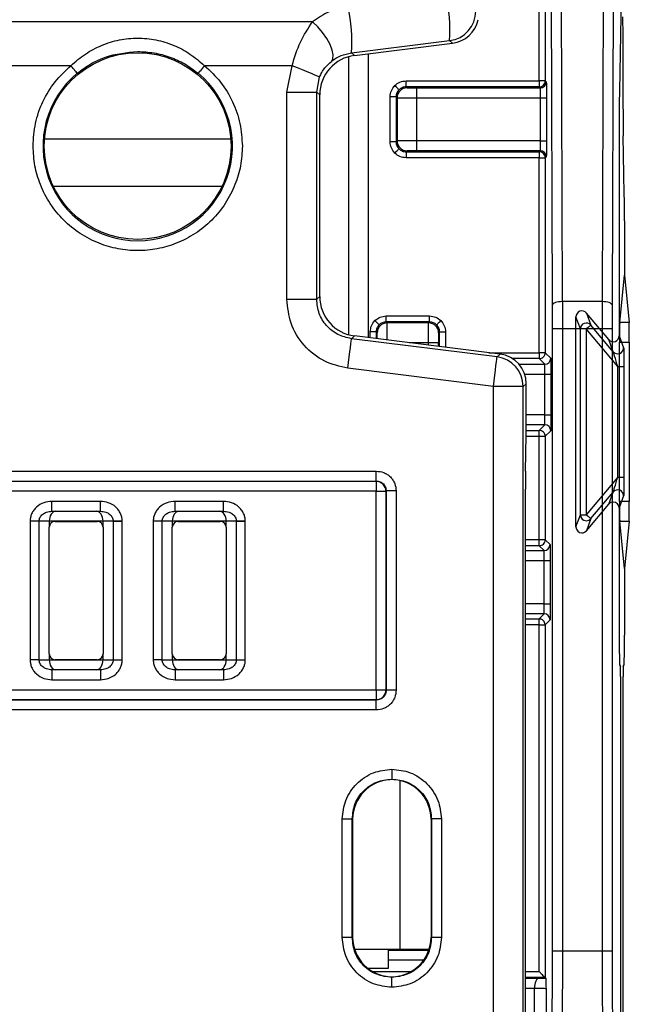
# Model space of a CAD drawing. Extents: x 897.4 to 914.4, y -8.5 to 2.5.
# Tile 94 of 102: x 906.5 to 907.1, y -0.1 to 0.9. Entities that reach past the tile are written whole.
import ezdxf

# ---------------------------------------------------------------- set-up
doc = ezdxf.new("R2010")
doc.units = 0
doc.header["$LTSCALE"] = 4
doc.header["$MEASUREMENT"] = 0
doc.layers.get('0').update_dxf_attribs({"linetype": 'CONTINUOUS'})

msp = doc.modelspace()

# ---------------------------------------------------------------- linework, layer by layer
for p, q in [((907.02452, 0.62168), (907.02339, 0.97779)), ((907.03436, 0.62504), (907.03323, 0.98116)), ((907.07495, 0.98116), (907.07382, 0.62504)), ((907.08479, 0.97779), (907.08366, 0.62168)), ((907.01145, 0.84402), (907.01145, 0.96661)), ((907.01735, 0.96661), (907.01735, 0.84402)), ((907.093, 0.94674), (907.0909, 0.83413)), ((906.7867, 0.90259), (906.43998, 0.90259)), ((906.8254, 0.87186), (906.9226, 0.88394)), ((906.82834, 0.86926), (906.92547, 0.8814)), ((906.92547, 0.8814), (906.9226, 0.88394)), ((907.0945, 0.81614), (907.0945, 0.8808)), ((906.8254, 0.87186), (906.82834, 0.86926)), ((906.8423, 0.58922), (906.8423, 0.87101)), ((906.82222, 0.868), (906.82222, 0.59223)), ((906.54706, 0.85913), (906.46027, 0.85913)), ((906.76641, 0.85913), (906.67962, 0.85913)), ((906.76123, 0.83293), (906.76641, 0.85913)), ((906.79076, 0.83293), (906.79372, 0.8479)), ((906.87936, 0.83811), (906.87936, 0.84402)), ((906.87936, 0.84402), (907.01145, 0.84402)), ((907.01145, 0.84402), (907.01145, 0.83811)), ((907.01735, 0.84402), (907.01145, 0.84402)), ((907.01735, 0.84402), (907.01842, 0.84295)), ((906.76123, 0.6273), (906.76123, 0.83293)), ((906.76123, 0.83293), (906.79076, 0.83293)), ((906.79076, 0.6273), (906.79076, 0.83293)), ((906.79385, 0.8302), (906.79076, 0.83293)), ((907.01145, 0.83811), (906.87936, 0.83811)), ((906.87936, 0.83811), (906.88034, 0.83713)), ((906.89018, 0.8272), (906.89018, 0.83704)), ((906.89018, 0.83704), (907.01251, 0.83704)), ((907.01251, 0.83704), (907.01145, 0.83811)), ((906.79385, 0.63003), (906.79385, 0.8302)), ((906.86952, 0.82827), (906.86361, 0.82827)), ((906.86361, 0.78353), (906.86361, 0.82827)), ((906.86952, 0.82827), (906.8705, 0.82729)), ((906.86952, 0.82827), (906.86952, 0.78353)), ((906.8705, 0.82729), (906.8705, 0.78452)), ((906.89018, 0.7846), (906.89018, 0.8272)), ((906.89018, 0.8272), (907.01265, 0.8272)), ((907.01265, 0.8272), (907.01855, 0.8272)), ((907.01265, 0.7846), (907.01265, 0.8272)), ((907.01855, 0.8272), (907.01855, 0.7846)), ((907.09075, 0.80737), (907.09075, 0.59114)), ((906.52101, 0.78641), (906.70567, 0.78641)), ((906.86952, 0.78353), (906.86361, 0.78353)), ((906.8705, 0.78452), (906.86952, 0.78353)), ((907.01265, 0.7846), (906.89018, 0.7846)), ((906.89018, 0.77476), (906.89018, 0.7846)), ((907.01265, 0.7846), (907.01855, 0.7846)), ((907.09572, 0.73184), (907.09465, 0.78937)), ((906.88034, 0.77467), (906.87936, 0.77369)), ((906.87936, 0.77369), (907.01145, 0.77369)), ((906.87936, 0.77369), (906.87936, 0.76779)), ((907.01251, 0.77476), (906.89018, 0.77476)), ((907.01145, 0.77369), (907.01251, 0.77476)), ((907.01145, 0.77369), (907.01145, 0.76779)), ((907.01145, 0.76779), (906.87936, 0.76779)), ((907.01145, 0.76779), (907.01735, 0.76779)), ((907.01145, 0.57433), (907.01145, 0.76779)), ((907.01842, 0.76885), (907.01735, 0.76779)), ((907.01735, 0.76779), (907.01735, 0.57433)), ((906.69678, 0.73917), (906.52989, 0.73917)), ((907.09587, 0.70508), (907.09587, 0.65116)), ((907.0912, 0.60437), (907.09587, 0.65116)), ((907.09587, 0.65116), (907.10054, 0.60437)), ((906.76123, 0.6273), (906.79076, 0.6273)), ((906.79076, 0.6273), (906.79385, 0.63003)), ((907.02455, 0.59813), (907.02452, 0.62168)), ((907.03436, 0.62504), (907.0344, 0.59813)), ((907.07382, 0.62504), (907.03436, 0.62504)), ((907.07382, 0.62504), (907.07378, 0.59813)), ((907.08366, 0.62168), (907.08362, 0.59813)), ((906.85965, 0.60487), (906.85965, 0.61077)), ((906.85965, 0.61077), (906.90276, 0.61077)), ((906.90276, 0.60487), (906.90276, 0.61077)), ((907.05217, 0.59789), (907.0478, 0.60987)), ((907.0478, 0.40154), (907.0478, 0.60987)), ((907.05823, 0.61366), (907.06259, 0.60168)), ((907.08032, 0.58734), (907.05823, 0.61366)), ((906.86063, 0.60389), (906.85965, 0.60487)), ((906.90276, 0.60487), (906.85965, 0.60487)), ((906.90178, 0.60389), (906.86063, 0.60389)), ((906.90276, 0.60487), (906.90178, 0.60389)), ((907.02455, -0.0195), (907.02455, 0.59813)), ((907.0344, 0.59813), (907.02455, 0.59813)), ((907.0344, 0.59813), (907.0344, -0.0195)), ((907.07378, 0.59813), (907.0344, 0.59813)), ((907.05807, 0.59789), (907.05217, 0.59789)), ((907.05217, 0.41352), (907.05217, 0.59789)), ((907.08931, 0.56066), (907.05807, 0.59789)), ((907.05807, 0.59789), (907.05807, 0.41352)), ((907.08468, 0.57536), (907.06259, 0.60168)), ((907.07378, 0.59813), (907.07378, -0.0195)), ((907.08362, 0.59813), (907.07378, 0.59813)), ((907.08362, 0.59813), (907.08362, -0.0195)), ((907.10054, 0.60437), (907.0912, 0.60437)), ((906.82834, 0.59097), (906.82525, 0.58823)), ((906.96962, 0.57019), (906.82525, 0.58823)), ((906.97271, 0.57292), (906.82834, 0.59097)), ((906.84981, 0.59502), (906.8439, 0.59502)), ((906.8439, 0.58902), (906.8439, 0.59502)), ((906.85079, 0.59404), (906.84981, 0.59502)), ((906.84981, 0.59502), (906.84981, 0.58828)), ((906.9126, 0.59502), (906.91162, 0.59404)), ((906.9126, 0.59502), (906.9185, 0.59502)), ((906.9126, 0.58043), (906.9126, 0.59502)), ((906.9185, 0.59502), (906.9185, 0.57969)), ((907.08468, 0.57536), (907.08032, 0.58734)), ((907.09075, 0.59114), (907.09511, 0.57916)), ((906.90169, 0.5842), (906.88246, 0.5842)), ((906.91153, 0.5842), (906.90169, 0.5842)), ((906.90169, 0.5818), (906.90169, 0.5842)), ((906.91153, 0.58057), (906.91153, 0.5842)), ((907.09105, 0.42665), (907.09105, 0.58476)), ((907.09105, 0.58476), (907.10069, 0.58476)), ((907.10069, 0.58476), (907.10069, 0.42665)), ((906.96141, 0.57433), (907.01145, 0.57433)), ((906.96962, 0.57019), (906.97271, 0.57292)), ((907.01145, 0.56843), (906.98507, 0.56843)), ((907.01735, 0.57433), (907.01145, 0.57433)), ((907.01145, 0.57433), (907.01145, 0.56843)), ((907.01693, 0.56294), (907.01145, 0.56843)), ((907.01735, 0.57433), (907.02284, 0.56885)), ((906.96596, 0.54089), (906.82158, 0.55894)), ((906.99138, 0.56294), (907.01693, 0.56294)), ((907.08931, 0.56066), (907.09521, 0.56066)), ((907.08931, 0.45075), (907.08931, 0.56066)), ((907.09521, 0.56066), (907.09521, 0.45075)), ((906.99702, 0.5531), (907.01707, 0.5531)), ((907.01707, 0.5531), (907.02297, 0.5531)), ((907.01707, 0.51264), (907.01707, 0.5531)), ((907.02297, 0.5531), (907.02297, 0.51264)), ((906.96596, -0.47437), (906.96596, 0.54089)), ((906.99548, 0.54089), (906.96596, 0.54089)), ((906.99858, 0.54362), (906.99548, 0.54089)), ((906.99548, -0.47539), (906.99548, 0.54089)), ((906.99858, 0.5099), (906.99858, 0.54362)), ((907.01707, 0.51264), (906.99858, 0.51264)), ((907.01707, 0.51264), (907.02297, 0.51264)), ((907.01693, 0.5028), (906.99857, 0.5028)), ((907.01145, 0.49731), (907.01693, 0.5028)), ((906.99782, 0.45676), (906.99848, 0.49206)), ((906.99847, 0.49141), (907.01145, 0.49141)), ((906.99854, 0.49731), (907.01145, 0.49731)), ((907.01145, 0.49141), (907.01145, 0.49731)), ((907.01145, 0.49141), (907.01735, 0.49141)), ((907.01145, 0.3887), (907.01145, 0.49141)), ((907.02284, 0.49689), (907.01735, 0.49141)), ((907.01735, 0.49141), (907.01735, 0.3887)), ((906.37677, 0.45684), (906.8499, 0.45684)), ((906.8499, 0.44699), (906.8499, 0.45684)), ((907.08931, 0.45075), (907.05807, 0.41352)), ((907.08931, 0.45075), (907.09521, 0.45075)), ((906.37677, 0.44699), (906.8499, 0.44699)), ((906.37703, 0.44673), (906.84965, 0.44673)), ((906.84965, 0.44673), (906.8499, 0.44699)), ((906.84965, 0.44673), (906.84965, 0.43689)), ((906.84965, 0.43689), (906.37703, 0.43689)), ((906.84965, 0.43689), (906.85949, 0.43689)), ((906.84965, 0.23987), (906.84965, 0.43689)), ((906.85975, 0.43715), (906.85949, 0.43689)), ((906.85949, 0.43689), (906.85949, 0.23987)), ((906.85975, 0.43715), (906.85975, 0.23961)), ((906.86959, 0.43715), (906.85975, 0.43715)), ((906.86959, 0.43715), (906.86959, 0.23961)), ((906.99772, -0.09686), (906.99772, 0.43892)), ((907.06259, 0.40973), (907.08468, 0.43605)), ((907.08032, 0.42407), (907.08468, 0.43605)), ((907.09511, 0.43225), (907.09075, 0.42027)), ((906.57632, 0.42688), (906.52832, 0.42688)), ((906.52832, 0.41704), (906.52832, 0.42688)), ((906.57632, 0.41704), (906.57632, 0.42688)), ((906.69836, 0.42688), (906.65036, 0.42688)), ((906.65036, 0.41704), (906.65036, 0.42688)), ((906.69836, 0.41704), (906.69836, 0.42688)), ((907.05823, 0.39775), (907.08032, 0.42407)), ((907.09075, 0.42027), (907.09075, 0.29417)), ((907.10069, 0.42665), (907.09105, 0.42665)), ((906.52832, 0.41704), (906.57632, 0.41704)), ((906.52832, 0.41704), (906.53188, 0.41697)), ((906.53188, 0.41697), (906.57275, 0.41697)), ((906.57275, 0.41697), (906.57632, 0.41704)), ((906.65036, 0.41704), (906.69836, 0.41704)), ((906.65036, 0.41704), (906.65393, 0.41697)), ((906.65393, 0.41697), (906.6948, 0.41697)), ((906.6948, 0.41697), (906.69836, 0.41704)), ((907.0478, 0.40154), (907.05217, 0.41352)), ((907.05217, 0.41352), (907.05807, 0.41352)), ((906.50668, 0.40727), (906.50668, 0.2695)), ((906.5156, 0.40727), (906.50668, 0.40727)), ((906.5156, 0.2695), (906.5156, 0.40727)), ((906.52561, 0.40708), (906.5156, 0.40727)), ((906.57902, 0.40713), (906.52561, 0.40713)), ((906.52561, 0.40708), (906.52561, 0.4011)), ((906.52561, 0.27567), (906.52561, 0.4011)), ((906.53152, 0.407), (906.57311, 0.407)), ((906.58904, 0.40727), (906.57902, 0.40708)), ((906.57902, 0.4011), (906.57902, 0.40708)), ((906.57902, 0.4011), (906.57902, 0.27567)), ((906.58903, 0.40743), (906.58904, 0.40727)), ((906.58904, 0.40727), (906.59796, 0.40727)), ((906.58904, 0.40727), (906.58904, 0.2695)), ((906.59796, 0.40727), (906.59795, 0.4076)), ((906.59796, 0.2695), (906.59796, 0.40727)), ((906.62872, 0.40727), (906.62872, 0.2695)), ((906.63764, 0.40727), (906.62872, 0.40727)), ((906.63764, 0.2695), (906.63764, 0.40727)), ((906.64766, 0.40708), (906.63764, 0.40727)), ((906.70107, 0.40713), (906.64766, 0.40713)), ((906.64766, 0.40708), (906.64766, 0.4011)), ((906.64766, 0.27567), (906.64766, 0.4011)), ((906.65357, 0.407), (906.69516, 0.407)), ((906.71108, 0.40727), (906.70107, 0.40708)), ((906.70107, 0.4011), (906.70107, 0.40708)), ((906.70107, 0.4011), (906.70107, 0.27567)), ((906.71108, 0.40743), (906.71108, 0.40727)), ((906.71108, 0.40727), (906.72, 0.40727)), ((906.71108, 0.40727), (906.71108, 0.2695)), ((906.72, 0.40727), (906.72, 0.4076)), ((906.72, 0.2695), (906.72, 0.40727)), ((907.06259, 0.40973), (907.05823, 0.39775)), ((907.09587, 0.36025), (907.0912, 0.40704)), ((907.0912, 0.40704), (907.10054, 0.40704)), ((907.10054, 0.40704), (907.09587, 0.36025)), ((907.01145, 0.3887), (906.99772, 0.3887)), ((907.01145, 0.3828), (906.99772, 0.3828)), ((907.01145, 0.3828), (907.01145, 0.3887)), ((907.01735, 0.3887), (907.01145, 0.3887)), ((907.01624, 0.378), (907.01145, 0.3828)), ((907.01735, 0.3887), (907.02215, 0.3839)), ((906.99772, 0.378), (907.01624, 0.378)), ((906.99772, 0.36816), (907.01638, 0.36816)), ((907.01638, 0.36816), (907.02228, 0.36816)), ((907.01638, 0.32514), (907.01638, 0.36816)), ((907.02228, 0.36816), (907.02228, 0.32514)), ((907.09587, 0.36025), (907.09587, 0.29417)), ((907.01638, 0.32514), (906.99772, 0.32514)), ((907.01638, 0.32514), (907.02228, 0.32514)), ((907.01624, 0.3153), (906.99772, 0.3153)), ((907.01123, 0.31028), (907.01624, 0.3153)), ((906.99772, 0.31028), (907.01123, 0.31028)), ((907.01123, 0.30438), (906.99772, 0.30438)), ((907.01123, 0.30438), (907.01123, 0.31028)), ((907.01123, 0.30438), (907.01713, 0.30438)), ((907.01123, -0.03962), (907.01123, 0.30438)), ((907.02215, 0.3094), (907.01713, 0.30438)), ((907.01713, 0.30438), (907.01713, -0.04553)), ((906.52561, 0.27567), (906.52561, 0.26969)), ((906.57902, 0.26969), (906.57902, 0.27567)), ((906.64766, 0.27567), (906.64766, 0.26969)), ((906.70107, 0.26969), (906.70107, 0.27567)), ((906.5156, 0.2695), (906.50668, 0.2695)), ((906.5156, 0.2695), (906.52561, 0.26969)), ((906.52561, 0.26964), (906.57902, 0.26964)), ((906.57311, 0.26976), (906.53152, 0.26976)), ((906.57902, 0.26969), (906.58904, 0.2695)), ((906.58904, 0.2695), (906.58903, 0.26933)), ((906.58904, 0.2695), (906.59796, 0.2695)), ((906.59795, 0.26916), (906.59796, 0.2695)), ((906.63764, 0.2695), (906.62872, 0.2695)), ((906.63764, 0.2695), (906.64766, 0.26969)), ((906.64766, 0.26964), (906.70107, 0.26964)), ((906.69516, 0.26976), (906.65357, 0.26976)), ((906.70107, 0.26969), (906.71108, 0.2695)), ((906.71108, 0.2695), (906.71108, 0.26933)), ((906.71108, 0.2695), (906.72, 0.2695)), ((906.72, 0.26916), (906.72, 0.2695)), ((907.091, 0.26465), (907.09185, 0.26296)), ((907.09477, 0.26296), (907.09562, 0.26465)), ((906.53188, 0.25979), (906.52832, 0.25973)), ((906.57632, 0.25973), (906.52832, 0.25973)), ((906.52832, 0.25973), (906.52832, 0.24988)), ((906.57275, 0.25979), (906.53188, 0.25979)), ((906.57632, 0.25973), (906.57275, 0.25979)), ((906.57632, 0.25973), (906.57632, 0.24988)), ((906.65393, 0.25979), (906.65036, 0.25973)), ((906.69836, 0.25973), (906.65036, 0.25973)), ((906.65036, 0.25973), (906.65036, 0.24988)), ((906.6948, 0.25979), (906.65393, 0.25979)), ((906.69836, 0.25973), (906.6948, 0.25979)), ((906.69836, 0.25973), (906.69836, 0.24988)), ((906.52832, 0.24988), (906.57632, 0.24988)), ((906.65036, 0.24988), (906.69836, 0.24988)), ((907.09193, 0.25312), (907.09193, -0.14478)), ((907.09469, -0.14478), (907.09469, 0.25312)), ((906.37703, 0.23987), (906.84965, 0.23987)), ((906.84965, 0.23987), (906.85949, 0.23987)), ((906.84965, 0.23987), (906.84965, 0.23003)), ((906.85949, 0.23987), (906.85975, 0.23961)), ((906.86959, 0.23961), (906.85975, 0.23961)), ((906.8499, 0.22977), (906.37677, 0.22977)), ((906.84965, 0.23003), (906.37703, 0.23003)), ((906.8499, 0.22977), (906.84965, 0.23003)), ((906.8499, 0.21993), (906.8499, 0.22977)), ((906.8499, 0.21993), (906.37677, 0.21993)), ((906.86531, 0.15086), (906.86531, 0.15129)), ((906.87336, 0.14991), (906.87336, -0.01792)), ((906.81618, -0.00602), (906.81618, 0.11192)), ((906.81618, 0.11192), (906.82602, 0.11192)), ((906.82602, -0.00602), (906.82602, 0.11192)), ((906.82645, 0.11149), (906.82602, 0.11192)), ((906.82645, -0.00559), (906.82645, 0.11149)), ((906.90459, 0.11192), (906.90416, 0.11149)), ((906.90416, 0.11149), (906.90416, -0.00559)), ((906.90459, 0.11192), (906.90459, -0.00602)), ((906.91443, 0.11192), (906.90459, 0.11192)), ((906.91443, 0.11192), (906.91443, -0.00602)), ((906.82602, -0.00602), (906.81618, -0.00602)), ((906.82602, -0.00602), (906.82645, -0.00559)), ((906.90416, -0.00559), (906.90459, -0.00602)), ((906.91443, -0.00602), (906.90459, -0.00602)), ((906.87336, -0.01792), (906.82843, -0.01792)), ((906.86213, -0.03642), (906.86213, -0.01792)), ((906.90209, -0.01819), (906.86213, -0.01819)), ((906.90194, -0.01862), (906.86213, -0.01862)), ((906.90218, -0.01792), (906.87336, -0.01792)), ((907.0344, -0.0195), (907.02455, -0.0195)), ((907.07378, -0.0195), (907.0344, -0.0195)), ((907.08362, -0.0195), (907.07378, -0.0195)), ((906.89684, -0.02846), (906.86213, -0.02846)), ((906.84134, -0.03642), (906.86213, -0.03642)), ((906.84603, -0.03962), (906.88459, -0.03962)), ((906.86531, -0.04496), (906.86531, -0.04539)), ((906.99772, -0.03962), (907.01123, -0.03962)), ((907.01713, -0.04553), (906.99772, -0.04553)), ((906.99772, -0.04625), (907.01094, -0.04631)), ((907.01094, -0.04631), (907.01795, -0.04635)), ((907.01713, -0.04553), (907.01795, -0.04635)), ((906.99772, -0.05611), (907.00678, -0.05615)), ((907.00678, -0.09386), (907.00678, -0.05615)), ((907.01814, -0.05638), (907.01814, -0.09363))]:
    msp.add_line(p, q)
at = {"flags": 128}
for points in [[(906.80534, 0.8634), (906.80689, 0.86594), (906.80718, 0.86976), (906.80619, 0.8746), (906.80399, 0.88017), (906.8007, 0.88613), (906.79655, 0.89209), (906.79178, 0.8977), (906.7867, 0.90259)], [(906.55335, 0.85156), (906.55322, 0.85172), (906.55286, 0.85215), (906.55227, 0.85286), (906.55149, 0.8538), (906.55054, 0.85494), (906.54946, 0.85625), (906.54828, 0.85766), (906.54706, 0.85913)], [(906.67962, 0.85913), (906.6784, 0.85766), (906.67722, 0.85625), (906.67614, 0.85494), (906.67519, 0.8538), (906.67441, 0.85286), (906.67382, 0.85215), (906.67346, 0.85172), (906.67333, 0.85156)], [(906.79372, 0.8479), (906.79314, 0.84814), (906.79155, 0.84879), (906.78901, 0.84984), (906.78561, 0.85123), (906.78149, 0.85293), (906.77679, 0.85486), (906.7717, 0.85695), (906.76641, 0.85913)], [(906.8724, 0.83523), (906.87231, 0.83532), (906.87207, 0.83556), (906.87168, 0.83595), (906.87116, 0.83647), (906.87053, 0.8371), (906.86981, 0.83782), (906.86903, 0.8386), (906.86822, 0.8394)], [(906.8724, 0.77657), (906.87231, 0.77649), (906.87207, 0.77624), (906.87168, 0.77585), (906.87116, 0.77533), (906.87053, 0.7747), (906.86981, 0.77399), (906.86903, 0.77321), (906.86822, 0.7724)], [(907.03436, 0.62504), (907.03245, 0.62497), (907.03061, 0.62478), (907.02892, 0.62446), (907.02743, 0.62405), (907.0262, 0.62354), (907.02529, 0.62296), (907.02472, 0.62233), (907.02452, 0.62168)], [(907.08366, 0.62168), (907.08346, 0.62233), (907.08289, 0.62296), (907.08197, 0.62354), (907.08075, 0.62405), (907.07926, 0.62446), (907.07756, 0.62478), (907.07573, 0.62497), (907.07382, 0.62504)], [(906.85269, 0.60198), (906.8526, 0.60207), (906.85236, 0.60232), (906.85197, 0.60271), (906.85145, 0.60322), (906.85082, 0.60386), (906.8501, 0.60457), (906.84932, 0.60535), (906.84851, 0.60616)], [(906.90972, 0.60198), (906.9098, 0.60207), (906.91005, 0.60232), (906.91044, 0.60271), (906.91096, 0.60322), (906.91159, 0.60386), (906.91231, 0.60457), (906.91308, 0.60535), (906.91389, 0.60616)], [(907.06259, 0.60168), (907.0625, 0.60161), (907.06224, 0.60139), (907.06182, 0.60103), (907.06126, 0.60056), (907.06057, 0.59999), (907.05979, 0.59933), (907.05895, 0.59862), (907.05807, 0.59789)], [(906.82158, 0.55894), (906.82229, 0.56462), (906.82298, 0.57009), (906.82361, 0.57513), (906.82416, 0.57956), (906.82462, 0.58321), (906.82496, 0.58593), (906.82517, 0.58763), (906.82525, 0.58823)], [(906.96596, 0.54089), (906.96667, 0.54657), (906.96735, 0.55204), (906.96798, 0.55709), (906.96854, 0.56152), (906.96899, 0.56516), (906.96933, 0.56788), (906.96954, 0.56958), (906.96962, 0.57019)], [(907.05807, 0.41352), (907.05895, 0.41278), (907.05979, 0.41208), (907.06057, 0.41142), (907.06126, 0.41085), (907.06182, 0.41038), (907.06224, 0.41002), (907.0625, 0.4098), (907.06259, 0.40973)], [(906.58903, 0.40743), (906.58971, 0.40745), (906.59055, 0.40746), (906.59155, 0.40748), (906.59267, 0.4075), (906.59389, 0.40752), (906.5952, 0.40755), (906.59656, 0.40757), (906.59795, 0.4076)], [(906.71108, 0.40743), (906.71176, 0.40745), (906.7126, 0.40746), (906.71359, 0.40748), (906.71471, 0.4075), (906.71594, 0.40752), (906.71725, 0.40755), (906.71861, 0.40757), (906.72, 0.4076)], [(906.59795, 0.26916), (906.59656, 0.26919), (906.5952, 0.26922), (906.59389, 0.26924), (906.59267, 0.26926), (906.59155, 0.26928), (906.59055, 0.2693), (906.58971, 0.26932), (906.58903, 0.26933)], [(906.72, 0.26916), (906.71861, 0.26919), (906.71725, 0.26922), (906.71594, 0.26924), (906.71471, 0.26926), (906.71359, 0.26928), (906.7126, 0.2693), (906.71176, 0.26932), (906.71108, 0.26933)], [(907.01094, -0.04631), (907.01013, -0.04651), (907.00935, -0.04708), (907.00863, -0.04799), (907.00801, -0.04922), (907.00749, -0.0507), (907.0071, -0.0524), (907.00686, -0.05424), (907.00678, -0.05615)]]:
    msp.add_lwpolyline(points, dxfattribs=at)
msp.add_circle((906.61334, 0.77933), 0.09261)
for centre, radius, start, end in [((906.76392, 0.89413), 0.15901, 356.32263, 12.86193), ((906.66671, 0.88205), 0.15902, 356.32277, 12.8618), ((906.91894, 0.91324), 0.02953, 277.1296, 359.99545), ((906.61334, 0.77933), 0.09389, 129.70971, 50.29029), ((907.01251, 0.84295), 0.00591, 270.00059, 359.99941), ((906.88034, 0.82729), 0.00984, 90.00779, 179.99392), ((908.88471, 0.8127), 1.79022, 179.89013, 180.74666), ((906.88034, 0.78452), 0.00984, 180.00606, 269.99564), ((907.01251, 0.76885), 0.00591, 0.00955, 89.99045), ((906.86063, 0.59404), 0.00984, 90.0035, 179.99735), ((906.90177, 0.59404), 0.00984, 0.00265, 89.99565), ((907.05807, 0.59789), 0.00591, 40.01953, 179.97877), ((907.0892, 0.57916), 0.00591, 220.02326, 359.98177), ((906.96596, 0.54089), 0.02953, 0.00439, 82.87056), ((907.01693, 0.56885), 0.00591, 270.00955, 359.99045), ((907.01693, 0.49689), 0.00591, 0.00059, 89.99941), ((906.84964, 0.43689), 0.00984, 0.00265, 89.9965), ((907.0892, 0.43225), 0.00591, 0.02032, 139.98035), ((907.05807, 0.41352), 0.00591, 180.02669, 269.99039), ((907.05807, 0.41352), 0.0059, 269.98026, 319.9868), ((907.01624, 0.3839), 0.00591, 270.01095, 359.98905), ((907.01624, 0.3094), 0.00591, 0.00199, 89.99801), ((906.84964, 0.23987), 0.00984, 270.0035, 359.99735)]:
    msp.add_arc(centre, radius, start, end)
for centre, major_axis, ratio, start_param, end_param in [((906.92181, 0.9107), (-0.02214, 0.01954), 0.999932, 2.418406, 3.661574), ((907.09424, 0.8808), (0, 0.02953), 0.008726, 4.712389, 5.846871), ((906.83323, 0.8302), (0.02952, -0.02606), 0.999932, 2.418406, 3.86478), ((907.09101, 0.80737), (0, 0.02953), 0.008727, 0.436332, 1.570796), ((907.09561, 0.70508), (0, 0.02953), 0.008727, 4.712353, 5.84685), ((906.83323, 0.63003), (0.02952, 0.02606), 0.999932, 2.418406, 3.86478), ((907.05371, 0.60987), (-0.00202, 0.00555), 0.999675, 5.061559, 7.504811), ((907.09122, 0.58476), (0, 0.01969), 0.008727, 0.08727, 1.570796), ((907.10052, 0.58476), (0, 0.01969), 0.008727, 4.712389, 6.195916), ((907.08484, 0.59114), (0.00202, -0.00555), 0.999675, 5.061559, 7.504811), ((906.96905, 0.54362), (-0.02214, -0.01954), 0.999932, 2.418406, 3.86478), ((906.99841, 0.5099), (0, 0.01969), 0.008727, 3.577925, 4.712389), ((906.99789, 0.43892), (0, 0.01969), 0.008727, 0.436332, 1.570796), ((907.08484, 0.42027), (0.00202, 0.00555), 0.999675, 0.348961, 1.221626), ((907.08484, 0.42027), (0.00202, 0.00555), 0.999675, 5.061559, 6.632147), ((907.09122, 0.42665), (0, 0.01969), 0.008727, 1.570796, 3.054323), ((907.10052, 0.42665), (0, 0.01969), 0.008727, 3.228862, 4.712389), ((906.53188, 0.40713), (0.00009, 0.00984), 0.637023, 0.014687, 1.579276), ((906.57275, 0.40713), (-0.00009, 0.00984), 0.637023, 4.703909, 6.268498), ((906.65393, 0.40713), (0.00009, 0.00984), 0.637023, 0.014687, 1.579276), ((906.6948, 0.40713), (-0.00009, 0.00984), 0.637023, 4.703909, 6.268498), ((906.53152, 0.4011), (-0.00418, 0.00418), 0.999924, 5.497825, 7.068545), ((906.57311, 0.4011), (-0.00418, -0.00418), 0.999924, 2.356233, 3.926953), ((906.65357, 0.4011), (-0.00418, 0.00418), 0.999924, 5.497825, 7.068545), ((906.69516, 0.4011), (-0.00418, -0.00418), 0.999924, 2.356233, 3.926953), ((907.05371, 0.40154), (-0.00202, -0.00555), 0.999675, 5.061559, 6.632147), ((907.05371, 0.40154), (-0.00202, -0.00555), 0.999675, 0.348961, 1.221626), ((907.09101, 0.29417), (0, 0.02953), 0.008727, 1.570796, 3.124139), ((907.09561, 0.29417), (0, 0.02953), 0.008727, 3.159046, 4.712389), ((906.53152, 0.27567), (-0.00418, -0.00418), 0.999924, 5.497825, 7.068545), ((906.57311, 0.27567), (-0.00418, 0.00418), 0.999924, 2.356233, 3.926953), ((906.65357, 0.27567), (-0.00418, -0.00418), 0.999924, 5.497825, 7.068545), ((906.69516, 0.27567), (-0.00418, 0.00418), 0.999924, 2.356233, 3.926953), ((906.53188, 0.26964), (-0.00009, 0.00984), 0.637023, 1.562317, 3.126906), ((906.57275, 0.26964), (0.00009, 0.00984), 0.637023, 3.15628, 4.720869), ((906.65393, 0.26964), (-0.00009, 0.00984), 0.637023, 1.562317, 3.126906), ((906.6948, 0.26964), (0.00009, 0.00984), 0.637023, 3.15628, 4.720869), ((907.09184, 0.25312), (0, 0.00984), 0.008727, 4.712389, 6.265732), ((907.09477, 0.25312), (0, 0.00984), 0.008727, 0.017453, 1.570796), ((906.86582, 0.11149), (0.02784, -0.02784), 0.999924, 2.369285, 3.926953), ((906.86479, 0.11149), (-0.02784, -0.02784), 0.999924, 2.356233, 3.913901), ((906.86582, -0.00559), (0.02784, 0.02784), 0.999924, 2.356233, 3.9139), ((906.86479, -0.00559), (-0.02784, 0.02784), 0.999924, 2.369284, 3.926953)]:
    msp.add_ellipse(centre, major_axis=major_axis, ratio=ratio, start_param=start_param, end_param=end_param)
for points, knots in [([(906.82174, 0.91745), (906.81533, 0.91616), (906.80225, 0.91352), (906.79195, 0.90628), (906.7867, 0.90259)], [0, 0, 0, 0, 0.489925, 1, 1, 1, 1]), ([(906.76641, 0.85913), (906.76884, 0.86719), (906.77373, 0.88344), (906.78235, 0.89617), (906.7867, 0.90259)], [0, 0, 0, 0, 0.496003, 1, 1, 1, 1]), ([(906.54706, 0.85913), (906.55175, 0.86317), (906.56105, 0.87119), (906.57746, 0.87973), (906.59497, 0.88523), (906.61331, 0.88703), (906.63165, 0.88524), (906.64916, 0.87975), (906.66559, 0.87121), (906.67492, 0.86318), (906.67962, 0.85913)], [0, 0, 0, 0, 0.125848, 0.249824, 0.376423, 0.499865, 0.623091, 0.749613, 0.873859, 1, 1, 1, 1]), ([(906.55335, 0.85156), (906.55769, 0.85483), (906.56352, 0.85923), (906.57309, 0.86426), (906.58797, 0.8708), (906.60246, 0.87216), (906.61334, 0.87318)], [0, 0, 0, 0, 0.250211, 0.335538, 0.50093, 1, 1, 1, 1]), ([(906.61334, 0.87318), (906.61876, 0.87292), (906.62962, 0.87238), (906.64533, 0.86801), (906.66023, 0.86137), (906.66895, 0.85483), (906.67333, 0.85156)], [0, 0, 0, 0, 0.2490562, 0.499521, 0.7490411, 1, 1, 1, 1]), ([(906.80534, 0.8634), (906.80834, 0.86553), (906.81394, 0.86949), (906.82177, 0.87111), (906.8254, 0.87186)], [0, 0, 0, 0, 0.536985, 1, 1, 1, 1]), ([(906.79372, 0.8479), (906.79443, 0.84944), (906.79593, 0.85271), (906.79976, 0.85835), (906.80314, 0.8614), (906.80534, 0.8634)], [0, 0, 0, 0, 0.23621, 0.500791, 1, 1, 1, 1]), ([(906.5096, 0.77933), (906.51007, 0.78692), (906.51099, 0.80211), (906.51882, 0.8238), (906.53052, 0.84355), (906.54159, 0.85398), (906.54706, 0.85913)], [0, 0, 0, 0, 0.24996, 0.500037, 0.753051, 1, 1, 1, 1]), ([(906.67962, 0.85913), (906.68516, 0.85392), (906.69625, 0.8435), (906.70794, 0.82363), (906.71566, 0.80201), (906.71661, 0.78683), (906.71708, 0.77933)], [0, 0, 0, 0, 0.249962, 0.500035, 0.753053, 1, 1, 1, 1]), ([(906.86822, 0.8394), (906.86985, 0.84073), (906.8731, 0.84337), (906.87727, 0.8438), (906.87936, 0.84402)], [0, 0, 0, 0, 0.499996, 1, 1, 1, 1]), ([(907.01145, 0.83811), (907.01222, 0.8382), (907.01377, 0.83838), (907.01572, 0.83974), (907.01708, 0.84169), (907.01726, 0.84324), (907.01735, 0.84402)], [0, 0, 0, 0, 0.250002, 0.500015, 0.749988, 1, 1, 1, 1]), ([(907.01842, 0.84295), (907.01843, 0.84272), (907.01846, 0.84238), (907.01849, 0.84041), (907.01851, 0.83838), (907.01853, 0.83588), (907.01855, 0.83223), (907.01855, 0.82917), (907.01855, 0.8272)], [0, 0, 0, 0, 0.23957, 0.368287, 0.500012, 0.62872, 0.760445, 1, 1, 1, 1]), ([(906.86361, 0.82827), (906.86383, 0.83035), (906.86426, 0.83452), (906.8669, 0.83778), (906.86822, 0.8394)], [0, 0, 0, 0, 0.500005, 1, 1, 1, 1]), ([(906.8724, 0.83523), (906.87197, 0.83475), (906.87111, 0.83378), (906.87021, 0.83206), (906.86962, 0.8302), (906.86955, 0.82891), (906.86952, 0.82827)], [0, 0, 0, 0, 0.250042, 0.500011, 0.749995, 1, 1, 1, 1]), ([(906.87936, 0.83811), (906.87871, 0.83807), (906.87742, 0.838), (906.87557, 0.83741), (906.87384, 0.83652), (906.87288, 0.83566), (906.8724, 0.83523)], [0, 0, 0, 0, 0.2499993, 0.5000103, 0.7500019, 1, 1, 1, 1]), ([(906.88034, 0.83713), (906.88048, 0.83712), (906.88077, 0.8371), (906.88273, 0.83707), (906.88476, 0.83706), (906.88704, 0.83705), (906.88895, 0.83705), (906.89018, 0.83704)], [0, 0, 0, 0, 0.249023, 0.499651, 0.628461, 0.760272, 1, 1, 1, 1]), ([(907.01265, 0.8272), (907.01264, 0.82849), (907.01261, 0.83105), (907.01258, 0.83429), (907.01255, 0.83657), (907.01252, 0.83689), (907.01251, 0.83704)], [0, 0, 0, 0, 0.250016, 0.499986, 0.749998, 1, 1, 1, 1]), ([(906.8705, 0.82729), (906.87081, 0.82728), (906.87144, 0.82727), (906.876, 0.82725), (906.88249, 0.82722), (906.88762, 0.82721), (906.89018, 0.8272)], [0, 0, 0, 0, 0.250001, 0.500001, 0.750001, 1, 1, 1, 1]), ([(906.86822, 0.7724), (906.8669, 0.77403), (906.86426, 0.77728), (906.86383, 0.78145), (906.86361, 0.78353)], [0, 0, 0, 0, 0.500015, 1, 1, 1, 1]), ([(906.86952, 0.78353), (906.86955, 0.78289), (906.86962, 0.7816), (906.87021, 0.77975), (906.87111, 0.77802), (906.87197, 0.77706), (906.8724, 0.77657)], [0, 0, 0, 0, 0.250003, 0.499985, 0.750019, 1, 1, 1, 1]), ([(906.89018, 0.7846), (906.88762, 0.78459), (906.88249, 0.78458), (906.876, 0.78456), (906.87144, 0.78454), (906.87081, 0.78452), (906.8705, 0.78452)], [0, 0, 0, 0, 0.249999, 0.499999, 0.749999, 1, 1, 1, 1]), ([(907.01251, 0.77476), (907.01252, 0.77492), (907.01255, 0.77523), (907.01258, 0.77751), (907.01261, 0.78075), (907.01264, 0.78332), (907.01265, 0.7846)], [0, 0, 0, 0, 0.250009, 0.500006, 0.750015, 1, 1, 1, 1]), ([(907.01855, 0.7846), (907.01855, 0.78263), (907.01855, 0.7796), (907.01853, 0.77595), (907.01851, 0.77345), (907.01849, 0.77141), (907.01846, 0.76943), (907.01843, 0.76908), (907.01842, 0.76885)], [0, 0, 0, 0, 0.239559, 0.36826, 0.499991, 0.628709, 0.760426, 1, 1, 1, 1]), ([(906.71708, 0.77933), (906.71673, 0.77281), (906.71604, 0.75977), (906.71015, 0.7404), (906.7007, 0.72195), (906.68719, 0.70548), (906.67347, 0.69424), (906.66127, 0.68711), (906.6489, 0.68148), (906.6329, 0.67679), (906.61335, 0.67499), (906.59378, 0.67679), (906.57442, 0.68247), (906.55597, 0.69198), (906.5395, 0.70547), (906.52825, 0.7192), (906.52112, 0.7314), (906.51552, 0.74377), (906.51064, 0.75977), (906.50995, 0.77281), (906.5096, 0.77933)], [0, 0, 0, 0, 0.059977, 0.119983, 0.184938, 0.249957, 0.314911, 0.347284, 0.380016, 0.439976, 0.5, 0.559959, 0.619983, 0.684937, 0.749957, 0.814911, 0.847283, 0.880016, 0.939991, 1, 1, 1, 1]), ([(906.87936, 0.76779), (906.87727, 0.768), (906.8731, 0.76843), (906.86985, 0.77108), (906.86822, 0.7724)], [0, 0, 0, 0, 0.500022, 1, 1, 1, 1]), ([(906.8724, 0.77657), (906.87288, 0.77614), (906.87384, 0.77528), (906.87557, 0.77439), (906.87742, 0.7738), (906.87871, 0.77373), (906.87936, 0.77369)], [0, 0, 0, 0, 0.250038, 0.500021, 0.750002, 1, 1, 1, 1]), ([(906.89018, 0.77476), (906.8889, 0.77476), (906.88633, 0.77475), (906.8836, 0.77474), (906.88194, 0.77472), (906.8807, 0.7747), (906.88048, 0.77468), (906.88034, 0.77467)], [0, 0, 0, 0, 0.2490153, 0.4996401, 0.6284504, 0.7602591, 1, 1, 1, 1]), ([(907.01735, 0.76779), (907.01726, 0.76856), (907.01708, 0.77011), (907.01572, 0.77206), (907.01377, 0.77343), (907.01222, 0.7736), (907.01145, 0.77369)], [0, 0, 0, 0, 0.2500014, 0.5000175, 0.7500204, 1, 1, 1, 1]), ([(906.82158, 0.55894), (906.81372, 0.56074), (906.79744, 0.56449), (906.77739, 0.58074), (906.76375, 0.60265), (906.76205, 0.61927), (906.76123, 0.6273)], [0, 0, 0, 0, 0.241649, 0.499999, 0.758353, 1, 1, 1, 1]), ([(906.82525, 0.58823), (906.82059, 0.58932), (906.81129, 0.59149), (906.80003, 0.60073), (906.79226, 0.61305), (906.79126, 0.62255), (906.79076, 0.6273)], [0, 0, 0, 0, 0.2500055, 0.5000025, 0.7499942, 1, 1, 1, 1]), ([(906.8439, 0.59502), (906.84412, 0.59711), (906.84455, 0.60128), (906.84719, 0.60453), (906.84851, 0.60616)], [0, 0, 0, 0, 0.500005, 1, 1, 1, 1]), ([(906.84851, 0.60616), (906.85014, 0.60748), (906.85339, 0.61013), (906.85756, 0.61056), (906.85965, 0.61077)], [0, 0, 0, 0, 0.500007, 1, 1, 1, 1]), ([(906.90276, 0.61077), (906.90484, 0.61056), (906.90901, 0.61013), (906.91226, 0.60748), (906.91389, 0.60616)], [0, 0, 0, 0, 0.500004, 1, 1, 1, 1]), ([(906.91389, 0.60616), (906.91521, 0.60453), (906.91786, 0.60128), (906.91829, 0.59711), (906.9185, 0.59502)], [0, 0, 0, 0, 0.499995, 1, 1, 1, 1]), ([(906.85269, 0.60198), (906.85226, 0.6015), (906.8514, 0.60054), (906.85051, 0.59881), (906.84992, 0.59696), (906.84984, 0.59567), (906.84981, 0.59502)], [0, 0, 0, 0, 0.249982, 0.500009, 0.749997, 1, 1, 1, 1]), ([(906.85965, 0.60487), (906.85901, 0.60483), (906.85772, 0.60476), (906.85586, 0.60417), (906.85413, 0.60327), (906.85317, 0.60241), (906.85269, 0.60198)], [0, 0, 0, 0, 0.2499993, 0.5000103, 0.7500019, 1, 1, 1, 1]), ([(906.86071, 0.58692), (906.8607, 0.58854), (906.86069, 0.59272), (906.86067, 0.59837), (906.86065, 0.60294), (906.86064, 0.60357), (906.86063, 0.60389)], [0, 0, 0, 0, 0.17519, 0.450132, 0.72506, 1, 1, 1, 1]), ([(906.90169, 0.5842), (906.9017, 0.58677), (906.90171, 0.5919), (906.90173, 0.59838), (906.90175, 0.60294), (906.90177, 0.60357), (906.90178, 0.60389)], [0, 0, 0, 0, 0.25, 0.500004, 0.749997, 1, 1, 1, 1]), ([(906.90972, 0.60198), (906.90923, 0.60241), (906.90827, 0.60327), (906.90654, 0.60417), (906.90469, 0.60476), (906.9034, 0.60483), (906.90276, 0.60487)], [0, 0, 0, 0, 0.249983, 0.499991, 0.750001, 1, 1, 1, 1]), ([(906.9126, 0.59502), (906.91256, 0.59567), (906.91249, 0.59696), (906.9119, 0.59881), (906.91101, 0.60054), (906.91015, 0.6015), (906.90972, 0.60198)], [0, 0, 0, 0, 0.250003, 0.499985, 0.750019, 1, 1, 1, 1]), ([(906.85087, 0.58815), (906.85086, 0.58921), (906.85085, 0.59085), (906.85084, 0.59244), (906.85082, 0.59368), (906.8508, 0.5939), (906.85079, 0.59404)], [0, 0, 0, 0, 0.319143, 0.494426, 0.673791, 1, 1, 1, 1]), ([(906.91162, 0.59404), (906.91161, 0.5939), (906.91158, 0.59361), (906.91156, 0.59165), (906.91155, 0.58963), (906.91153, 0.58734), (906.91153, 0.58543), (906.91153, 0.5842)], [0, 0, 0, 0, 0.249024, 0.499656, 0.628447, 0.760259, 1, 1, 1, 1]), ([(907.09511, 0.57916), (907.09511, 0.57908), (907.09513, 0.57891), (907.09515, 0.57779), (907.09517, 0.57604), (907.09519, 0.57269), (907.09521, 0.56745), (907.09521, 0.56293), (907.09521, 0.56066)], [0, 0, 0, 0, 0.092835, 0.191598, 0.305383, 0.433135, 0.715817, 1, 1, 1, 1]), ([(907.01145, 0.56843), (907.01222, 0.56851), (907.01377, 0.56869), (907.01572, 0.57006), (907.01708, 0.57201), (907.01726, 0.57356), (907.01735, 0.57433)], [0, 0, 0, 0, 0.250002, 0.500015, 0.749988, 1, 1, 1, 1]), ([(907.02284, 0.56885), (907.02285, 0.56862), (907.02288, 0.56827), (907.02291, 0.56631), (907.02293, 0.56428), (907.02295, 0.56178), (907.02297, 0.55812), (907.02297, 0.55507), (907.02297, 0.5531)], [0, 0, 0, 0, 0.239566, 0.368284, 0.500009, 0.628718, 0.760444, 1, 1, 1, 1]), ([(907.08931, 0.56066), (907.08821, 0.56417), (907.08672, 0.56894), (907.08523, 0.57372), (907.08482, 0.57497), (907.08471, 0.5753), (907.08469, 0.57534), (907.08468, 0.57536)], [0, 0, 0, 0, 0.6274068, 0.8536359, 0.9338782, 0.9681373, 1, 1, 1, 1]), ([(907.01707, 0.5531), (907.01705, 0.55438), (907.01703, 0.55695), (907.017, 0.56019), (907.01696, 0.56247), (907.01694, 0.56278), (907.01693, 0.56294)], [0, 0, 0, 0, 0.249982, 0.499988, 0.750004, 1, 1, 1, 1]), ([(907.01693, 0.5028), (907.01694, 0.50296), (907.01696, 0.50327), (907.017, 0.50555), (907.01703, 0.50879), (907.01705, 0.51136), (907.01707, 0.51264)], [0, 0, 0, 0, 0.2499977, 0.4999859, 0.7499863, 1, 1, 1, 1]), ([(907.02297, 0.51264), (907.02297, 0.51067), (907.02297, 0.50764), (907.02295, 0.50399), (907.02293, 0.50149), (907.02291, 0.49945), (907.02288, 0.49747), (907.02285, 0.49712), (907.02284, 0.49689)], [0, 0, 0, 0, 0.239554, 0.368274, 0.500003, 0.628717, 0.760431, 1, 1, 1, 1]), ([(907.01735, 0.49141), (907.01726, 0.49218), (907.01708, 0.49373), (907.01572, 0.49568), (907.01377, 0.49705), (907.01222, 0.49723), (907.01145, 0.49731)], [0, 0, 0, 0, 0.2500014, 0.5000175, 0.7500204, 1, 1, 1, 1]), ([(906.8499, 0.45684), (906.85238, 0.45657), (906.85619, 0.45617), (906.86078, 0.45372), (906.8639, 0.45119), (906.86646, 0.44805), (906.86891, 0.44346), (906.86932, 0.43963), (906.86959, 0.43715)], [0, 0, 0, 0, 0.2394428, 0.3682189, 0.5, 0.6287675, 0.7605546, 1, 1, 1, 1]), ([(907.08468, 0.43605), (907.08469, 0.43607), (907.08471, 0.43611), (907.08482, 0.43644), (907.08523, 0.43769), (907.08672, 0.44247), (907.08821, 0.44724), (907.08931, 0.45075)], [0, 0, 0, 0, 0.031859, 0.066114, 0.146354, 0.37259, 1, 1, 1, 1]), ([(907.09521, 0.45075), (907.09521, 0.44839), (907.09521, 0.44385), (907.09519, 0.43867), (907.09517, 0.43538), (907.09515, 0.43364), (907.09513, 0.43249), (907.09511, 0.43233), (907.09511, 0.43225)], [0, 0, 0, 0, 0.2950177, 0.5669861, 0.6919008, 0.8084078, 0.9060718, 1, 1, 1, 1]), ([(906.8499, 0.44699), (906.85119, 0.44685), (906.85377, 0.44655), (906.85703, 0.44427), (906.8593, 0.44102), (906.8596, 0.43844), (906.85975, 0.43715)], [0, 0, 0, 0, 0.250014, 0.499987, 0.749978, 1, 1, 1, 1]), ([(906.52832, 0.42688), (906.52561, 0.42662), (906.52004, 0.42607), (906.51391, 0.42232), (906.51012, 0.41817), (906.50814, 0.41468), (906.50689, 0.41099), (906.50675, 0.40851), (906.50668, 0.40727)], [0, 0, 0, 0, 0.2504598, 0.5146312, 0.6421346, 0.7701616, 0.8847877, 1, 1, 1, 1]), ([(906.59795, 0.4076), (906.59786, 0.40881), (906.59766, 0.41127), (906.5964, 0.41487), (906.59439, 0.41832), (906.59062, 0.4224), (906.58451, 0.42609), (906.579, 0.42662), (906.57632, 0.42688)], [0, 0, 0, 0, 0.113883, 0.230008, 0.35504, 0.48542, 0.749403, 1, 1, 1, 1]), ([(906.65036, 0.42688), (906.64765, 0.42662), (906.64209, 0.42607), (906.63596, 0.42232), (906.63217, 0.41817), (906.63019, 0.41468), (906.62894, 0.41099), (906.62879, 0.40851), (906.62872, 0.40727)], [0, 0, 0, 0, 0.2504598, 0.5146312, 0.6421346, 0.7701616, 0.8847877, 1, 1, 1, 1]), ([(906.72, 0.4076), (906.7199, 0.40881), (906.71971, 0.41127), (906.71845, 0.41487), (906.71644, 0.41832), (906.71266, 0.4224), (906.70656, 0.42609), (906.70105, 0.42662), (906.69836, 0.42688)], [0, 0, 0, 0, 0.113882, 0.230009, 0.355039, 0.485422, 0.749395, 1, 1, 1, 1]), ([(906.5156, 0.40727), (906.51564, 0.40789), (906.51573, 0.40916), (906.51647, 0.41101), (906.51766, 0.41275), (906.51969, 0.41465), (906.52323, 0.41656), (906.52643, 0.41686), (906.52832, 0.41704)], [0, 0, 0, 0, 0.101731, 0.209144, 0.324934, 0.451309, 0.675819, 1, 1, 1, 1]), ([(906.57632, 0.41704), (906.57819, 0.41686), (906.58135, 0.41657), (906.58486, 0.41469), (906.5869, 0.41284), (906.5881, 0.41112), (906.58886, 0.40931), (906.58898, 0.40805), (906.58903, 0.40743)], [0, 0, 0, 0, 0.323728, 0.548244, 0.674893, 0.790906, 0.898387, 1, 1, 1, 1]), ([(906.63764, 0.40727), (906.63769, 0.40789), (906.63778, 0.40916), (906.63852, 0.41101), (906.6397, 0.41275), (906.64174, 0.41465), (906.64527, 0.41656), (906.64847, 0.41686), (906.65036, 0.41704)], [0, 0, 0, 0, 0.101731, 0.209144, 0.324934, 0.451309, 0.675819, 1, 1, 1, 1]), ([(906.69836, 0.41704), (906.70023, 0.41686), (906.7034, 0.41657), (906.70691, 0.41469), (906.70895, 0.41284), (906.71014, 0.41112), (906.71091, 0.40931), (906.71103, 0.40805), (906.71108, 0.40743)], [0, 0, 0, 0, 0.323732, 0.548246, 0.674899, 0.790911, 0.898388, 1, 1, 1, 1]), ([(907.01145, 0.3828), (907.01222, 0.38288), (907.01377, 0.38306), (907.01572, 0.38443), (907.01708, 0.38638), (907.01726, 0.38793), (907.01735, 0.3887)], [0, 0, 0, 0, 0.250002, 0.500015, 0.749988, 1, 1, 1, 1]), ([(907.02215, 0.3839), (907.02217, 0.38368), (907.02219, 0.38333), (907.02222, 0.38136), (907.02225, 0.37934), (907.02226, 0.37683), (907.02228, 0.37318), (907.02228, 0.37013), (907.02228, 0.36816)], [0, 0, 0, 0, 0.239566, 0.368283, 0.500008, 0.628718, 0.760444, 1, 1, 1, 1]), ([(907.01638, 0.36816), (907.01637, 0.36944), (907.01634, 0.372), (907.01631, 0.37525), (907.01628, 0.37753), (907.01625, 0.37784), (907.01624, 0.378)], [0, 0, 0, 0, 0.2499822, 0.4999883, 0.7500041, 1, 1, 1, 1]), ([(907.01624, 0.3153), (907.01625, 0.31546), (907.01628, 0.31577), (907.01631, 0.31805), (907.01634, 0.3213), (907.01637, 0.32386), (907.01638, 0.32514)], [0, 0, 0, 0, 0.2499977, 0.499986, 0.7499861, 1, 1, 1, 1]), ([(907.02228, 0.32514), (907.02228, 0.32317), (907.02228, 0.32014), (907.02226, 0.31649), (907.02225, 0.314), (907.02222, 0.31195), (907.02219, 0.30997), (907.02217, 0.30962), (907.02215, 0.3094)], [0, 0, 0, 0, 0.2395548, 0.368275, 0.4999857, 0.6287161, 0.7604307, 1, 1, 1, 1]), ([(907.01713, 0.30438), (907.01704, 0.30515), (907.01686, 0.3067), (907.0155, 0.30865), (907.01355, 0.31002), (907.012, 0.31019), (907.01123, 0.31028)], [0, 0, 0, 0, 0.25001, 0.499994, 0.749996, 1, 1, 1, 1]), ([(906.50668, 0.2695), (906.50675, 0.26827), (906.5069, 0.26579), (906.50812, 0.26213), (906.5101, 0.25862), (906.51388, 0.25446), (906.52004, 0.25069), (906.52561, 0.25015), (906.52832, 0.24988)], [0, 0, 0, 0, 0.1138103, 0.2297922, 0.3548896, 0.4853371, 0.7495247, 1, 1, 1, 1]), ([(906.52832, 0.25973), (906.52643, 0.2599), (906.52323, 0.2602), (906.51969, 0.26212), (906.51766, 0.26401), (906.51647, 0.26575), (906.51573, 0.2676), (906.51564, 0.26888), (906.5156, 0.2695)], [0, 0, 0, 0, 0.324131, 0.548687, 0.675051, 0.790824, 0.898237, 1, 1, 1, 1]), ([(906.58903, 0.26933), (906.58898, 0.26872), (906.58886, 0.26746), (906.5881, 0.26564), (906.5869, 0.26393), (906.58486, 0.26207), (906.58135, 0.26019), (906.57819, 0.2599), (906.57632, 0.25973)], [0, 0, 0, 0, 0.1015802, 0.2090848, 0.3250968, 0.4517564, 0.6762401, 1, 1, 1, 1]), ([(906.57632, 0.24988), (906.579, 0.25014), (906.58451, 0.25068), (906.59059, 0.25435), (906.59437, 0.25842), (906.59638, 0.26185), (906.59768, 0.26548), (906.59786, 0.26793), (906.59795, 0.26916)], [0, 0, 0, 0, 0.250582, 0.514548, 0.641978, 0.769945, 0.884719, 1, 1, 1, 1]), ([(906.62872, 0.2695), (906.6288, 0.26827), (906.62895, 0.26579), (906.63017, 0.26213), (906.63215, 0.25862), (906.63593, 0.25446), (906.64209, 0.25069), (906.64765, 0.25015), (906.65036, 0.24988)], [0, 0, 0, 0, 0.1138103, 0.2297922, 0.3548896, 0.4853371, 0.7495247, 1, 1, 1, 1]), ([(906.65036, 0.25973), (906.64847, 0.2599), (906.64527, 0.2602), (906.64174, 0.26212), (906.6397, 0.26401), (906.63852, 0.26575), (906.63778, 0.2676), (906.63769, 0.26888), (906.63764, 0.2695)], [0, 0, 0, 0, 0.324131, 0.548687, 0.675051, 0.790824, 0.898237, 1, 1, 1, 1]), ([(906.71108, 0.26933), (906.71103, 0.26872), (906.71091, 0.26746), (906.71014, 0.26564), (906.70895, 0.26393), (906.70691, 0.26207), (906.7034, 0.26019), (906.70023, 0.2599), (906.69836, 0.25973)], [0, 0, 0, 0, 0.1015796, 0.2090866, 0.3250979, 0.4517511, 0.6762267, 1, 1, 1, 1]), ([(906.69836, 0.24988), (906.70105, 0.25014), (906.70656, 0.25068), (906.71263, 0.25435), (906.71642, 0.25842), (906.71843, 0.26185), (906.71972, 0.26548), (906.71991, 0.26793), (906.72, 0.26916)], [0, 0, 0, 0, 0.25059, 0.514547, 0.641979, 0.769947, 0.884719, 1, 1, 1, 1]), ([(906.86959, 0.23961), (906.86932, 0.23714), (906.86892, 0.23333), (906.86647, 0.22874), (906.86394, 0.22562), (906.8608, 0.22306), (906.85622, 0.2206), (906.85238, 0.22019), (906.8499, 0.21993)], [0, 0, 0, 0, 0.239446, 0.368227, 0.499998, 0.628773, 0.760557, 1, 1, 1, 1]), ([(906.85975, 0.23961), (906.8596, 0.23832), (906.8593, 0.23574), (906.85703, 0.23249), (906.85377, 0.23021), (906.85119, 0.22992), (906.8499, 0.22977)], [0, 0, 0, 0, 0.250022, 0.500013, 0.749986, 1, 1, 1, 1]), ([(906.81618, 0.11192), (906.81684, 0.1181), (906.81786, 0.12764), (906.82397, 0.1391), (906.83031, 0.14692), (906.83812, 0.15328), (906.84956, 0.15942), (906.85911, 0.16046), (906.86529, 0.16113)], [0, 0, 0, 0, 0.239476, 0.369598, 0.499998, 0.630121, 0.760524, 1, 1, 1, 1]), ([(906.86529, 0.16113), (906.87147, 0.16046), (906.88101, 0.15943), (906.89247, 0.1533), (906.90028, 0.14695), (906.90664, 0.13912), (906.91276, 0.12766), (906.91378, 0.1181), (906.91443, 0.11192)], [0, 0, 0, 0, 0.239463, 0.369594, 0.499999, 0.63013, 0.760533, 1, 1, 1, 1]), ([(906.86529, 0.16113), (906.86529, 0.1599), (906.86529, 0.158), (906.86529, 0.15572), (906.8653, 0.15415), (906.8653, 0.15288), (906.8653, 0.15165), (906.86531, 0.15143), (906.86531, 0.15129)], [0, 0, 0, 0, 0.239586, 0.368434, 0.500015, 0.63157, 0.760424, 1, 1, 1, 1]), ([(906.82602, 0.11192), (906.82661, 0.11707), (906.82779, 0.12738), (906.83688, 0.14038), (906.84986, 0.14949), (906.86016, 0.15069), (906.86531, 0.15129)], [0, 0, 0, 0, 0.250053, 0.500072, 0.750051, 1, 1, 1, 1]), ([(906.86531, 0.15129), (906.87046, 0.15069), (906.88076, 0.14949), (906.89374, 0.14038), (906.90282, 0.12738), (906.904, 0.11707), (906.90459, 0.11192)], [0, 0, 0, 0, 0.249951, 0.499929, 0.749948, 1, 1, 1, 1]), ([(906.86533, -0.05523), (906.85915, -0.05457), (906.8496, -0.05353), (906.83815, -0.0474), (906.83033, -0.04105), (906.82398, -0.03322), (906.81786, -0.02176), (906.81684, -0.01221), (906.81618, -0.00602)], [0, 0, 0, 0, 0.239466, 0.369596, 0.500003, 0.63013, 0.760539, 1, 1, 1, 1]), ([(906.86531, -0.04539), (906.86016, -0.04479), (906.84986, -0.04359), (906.83688, -0.03448), (906.82779, -0.02148), (906.82661, -0.01118), (906.82602, -0.00602)], [0, 0, 0, 0, 0.2499524, 0.4999329, 0.7499453, 1, 1, 1, 1]), ([(906.90459, -0.00602), (906.904, -0.01118), (906.90282, -0.02148), (906.89374, -0.03448), (906.88076, -0.04359), (906.87046, -0.04479), (906.86531, -0.04539)], [0, 0, 0, 0, 0.250054, 0.500066, 0.750046, 1, 1, 1, 1]), ([(906.91443, -0.00602), (906.91378, -0.0122), (906.91276, -0.02174), (906.90665, -0.0332), (906.90031, -0.04102), (906.8925, -0.04738), (906.88105, -0.05352), (906.87151, -0.05456), (906.86533, -0.05523)], [0, 0, 0, 0, 0.239476, 0.369599, 0.499998, 0.630122, 0.760525, 1, 1, 1, 1]), ([(907.02402, -0.08791), (907.02409, -0.08613), (907.02423, -0.08245), (907.02441, -0.06621), (907.02453, -0.04423), (907.02455, -0.02756), (907.02455, -0.0195)], [0, 0, 0, 0, 0.241588, 0.500005, 0.758416, 1, 1, 1, 1]), ([(907.0344, -0.0195), (907.03439, -0.02743), (907.03437, -0.04435), (907.03427, -0.06874), (907.03413, -0.08539), (907.03399, -0.09463), (907.03391, -0.09665), (907.03387, -0.09768)], [0, 0, 0, 0, 0.2083196, 0.4442196, 0.7076022, 0.8503272, 1, 1, 1, 1]), ([(907.07378, -0.0195), (907.07379, -0.02743), (907.0738, -0.04435), (907.07391, -0.06874), (907.07405, -0.08539), (907.07418, -0.09463), (907.07427, -0.09665), (907.07431, -0.09768)], [0, 0, 0, 0, 0.20832, 0.44422, 0.707602, 0.850327, 1, 1, 1, 1]), ([(907.08362, -0.0195), (907.08363, -0.02756), (907.08364, -0.04423), (907.08376, -0.06621), (907.08394, -0.08245), (907.08408, -0.08613), (907.08415, -0.08791)], [0, 0, 0, 0, 0.241584, 0.499995, 0.758412, 1, 1, 1, 1]), ([(906.86533, -0.05523), (906.86533, -0.054), (906.86532, -0.05211), (906.86532, -0.04983), (906.86532, -0.04825), (906.86532, -0.04698), (906.86531, -0.04575), (906.86531, -0.04553), (906.86531, -0.04539)], [0, 0, 0, 0, 0.239554, 0.368439, 0.499993, 0.631551, 0.760426, 1, 1, 1, 1]), ([(907.01713, -0.04553), (907.01711, -0.0455), (907.01705, -0.04545), (907.0167, -0.0451), (907.01615, -0.04455), (907.01521, -0.0436), (907.01354, -0.04198), (907.01209, -0.0405), (907.01123, -0.03962)], [0, 0, 0, 0, 0.099181, 0.204854, 0.319938, 0.446697, 0.670524, 1, 1, 1, 1]), ([(907.01795, -0.04635), (907.01797, -0.04654), (907.018, -0.04697), (907.01807, -0.05036), (907.01811, -0.05401), (907.01814, -0.05638)], [0, 0, 0, 0, 0.231946, 0.501052, 1, 1, 1, 1]), ([(907.00678, -0.05615), (907.00839, -0.05617), (907.01161, -0.05621), (907.01521, -0.05626), (907.01764, -0.05632), (907.01797, -0.05636), (907.01814, -0.05638)], [0, 0, 0, 0, 0.250002, 0.500003, 0.75, 1, 1, 1, 1])]:
    msp.add_open_spline(points, degree=3, knots=knots)

doc.saveas('drawing.dxf')
